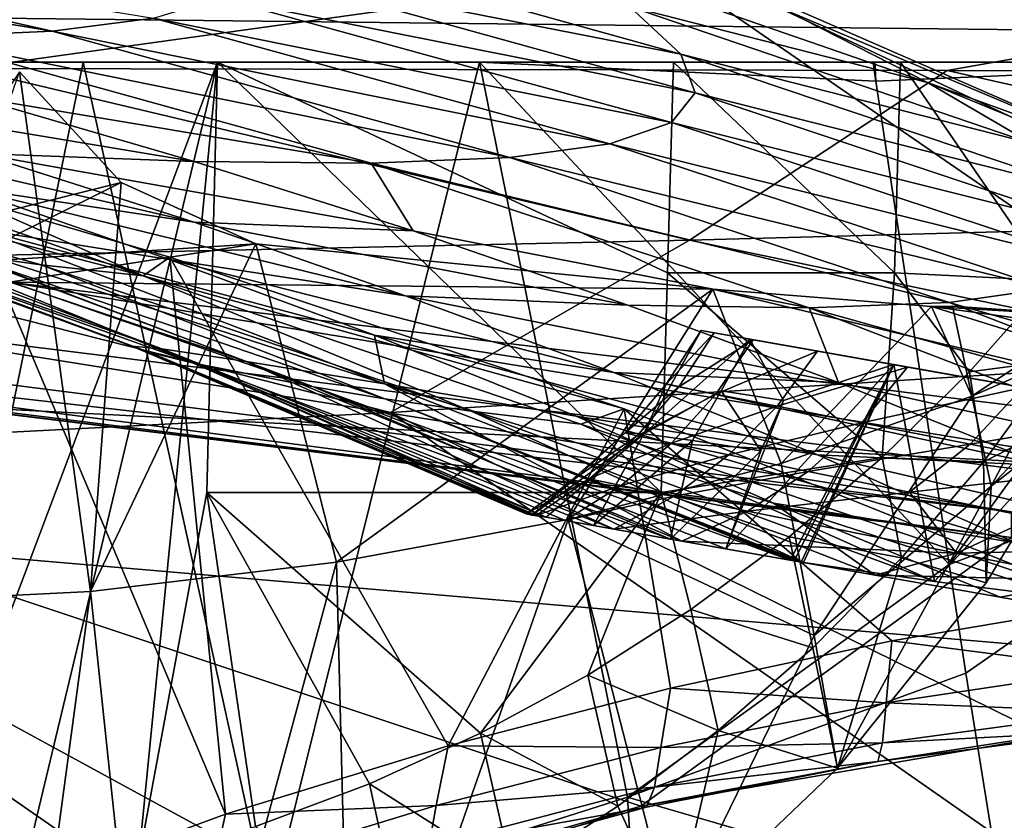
# Model space of a CAD drawing. Header units: metres. Extents: x -1004 to 0, y -808 to 0.
# Tile 88 of 116: x -282 to -226, y -96 to -50. Entities that reach past the tile are written whole.
import ezdxf

# ---------------------------------------------------------------- set-up
doc = ezdxf.new("R2010")
doc.units = ezdxf.units.M

msp = doc.modelspace()

# ---------------------------------------------------------------- linework, layer by layer
at = {"layer": 'top'}
for points in [[(-531.962463, -59.26767, 664.851257), (-249.112656, -44.404568, 665.240845), (-493.932129, -42.133965, 665.300049)], [(-943.0271, -42.2672, 2063.060059), (-943.0271, -52.26717, 2063.060059), (-61.027081, -42.267323, 2063.060059)], [(-61.027081, -42.267323, 163.059998), (-61.026958, -52.26717, 163.059998), (-943.0271, -42.2672, 163.059998)], [(-943.0271, -42.2672, 163.059998), (-61.026958, -52.26717, 163.059998), (-943.0271, -52.26717, 163.059998)], [(-943.0271, -52.26717, 2063.060059), (-61.026958, -52.26717, 2063.060059), (-61.027081, -42.267323, 2063.060059)], [(-249.112656, -44.404568, 665.240845), (-531.962463, -59.26767, 664.851257), (-202.874207, -76.227615, 664.407471)], [(-307.566467, -44.386841, 1022.387512), (-280.589111, -50.49107, 1022.751465), (-315.181061, -44.737602, 1067.138794)], [(-274.803955, -49.747185, 977.693604), (-280.589111, -50.49107, 1022.751465), (-307.566467, -44.386841, 1022.387512)], [(-249.112656, -44.404568, 665.240845), (-218.480881, -57.810226, 708.20575), (-238.733841, -49.275791, 708.214417)], [(-249.112656, -44.404568, 665.240845), (-211.374176, -62.171532, 664.775574), (-218.480881, -57.810226, 708.20575)], [(-211.374176, -62.171532, 664.775574), (-249.112656, -44.404568, 665.240845), (-202.874207, -76.227615, 664.407471)], [(-315.181061, -44.737602, 1067.138794), (-280.589111, -50.49107, 1022.751465), (-288.374084, -50.831203, 1067.503174)], [(-269.197296, -46.982265, 887.178772), (-269.338623, -44.920368, 841.983826), (-244.668945, -51.801949, 842.074158)], [(-269.338623, -44.920368, 841.983826), (-247.59996, -49.072948, 797.04248), (-244.668945, -51.801949, 842.074158)], [(-247.59996, -49.072948, 797.04248), (-252.611038, -45.783039, 752.378296), (-230.568024, -53.413475, 752.371155)], [(-252.611038, -45.783039, 752.378296), (-238.733841, -49.275791, 708.214417), (-230.568024, -53.413475, 752.371155)], [(-269.197296, -46.982265, 887.178772), (-243.858749, -54.003952, 887.331421), (-271.012207, -48.581593, 932.459045)], [(-244.668945, -51.801949, 842.074158), (-243.858749, -54.003952, 887.331421), (-269.197296, -46.982265, 887.178772)], [(-245.204788, -55.704666, 932.672791), (-274.803955, -49.747185, 977.693604), (-271.012207, -48.581593, 932.459045)], [(-271.012207, -48.581593, 932.459045), (-243.858749, -54.003952, 887.331421), (-245.204788, -55.704666, 932.672791)], [(-244.668945, -51.801949, 842.074158), (-247.59996, -49.072948, 797.04248), (-224.609024, -56.904636, 797.059326)], [(-247.59996, -49.072948, 797.04248), (-230.568024, -53.413475, 752.371155), (-224.609024, -56.904636, 797.059326)], [(-238.733841, -49.275791, 708.214417), (-218.480881, -57.810226, 708.20575), (-230.568024, -53.413475, 752.371155)], [(-275.393127, -64.457985, 1496.090942), (-298.321289, -56.500305, 1510.757568), (-331.252136, -49.917217, 1479.793945)], [(-285.806274, -63.204716, 1463.86377), (-281.226196, -63.837276, 1479.89624), (-331.252136, -49.917217, 1479.793945)], [(-281.226196, -63.837276, 1479.89624), (-275.393127, -64.457985, 1496.090942), (-331.252136, -49.917217, 1479.793945)], [(-280.589111, -50.49107, 1022.751465), (-274.803955, -49.747185, 977.693604), (-248.729141, -56.930813, 977.957642)], [(-248.729141, -56.930813, 977.957642), (-274.803955, -49.747185, 977.693604), (-245.204788, -55.704666, 932.672791)], [(-280.589111, -50.49107, 1022.751465), (-254.446625, -57.697723, 1023.045593), (-288.374084, -50.831203, 1067.503174)], [(-254.446625, -57.697723, 1023.045593), (-280.589111, -50.49107, 1022.751465), (-248.729141, -56.930813, 977.957642)], [(-288.374084, -50.831203, 1067.503174), (-254.446625, -57.697723, 1023.045593), (-262.362732, -58.023556, 1067.798096)], [(-285.214325, -54.220909, 1111.958374), (-288.374084, -50.831203, 1067.503174), (-262.362732, -58.023556, 1067.798096)], [(-943.0271, -52.26717, 2063.060059), (-428.863464, -52.26717, 2035.059937), (-61.026958, -52.26717, 2063.060059)], [(-61.026958, -52.26717, 163.059998), (-407.772705, -52.26717, 179.05925), (-943.0271, -52.26717, 163.059998)], [(-428.863464, -52.26717, 2035.059937), (-376.130707, -52.26717, 2033.806885), (-61.026958, -52.26717, 2063.060059)], [(-387.05249, -52.26717, 179.74173), (-407.772705, -52.26717, 179.05925), (-61.026958, -52.26717, 163.059998)], [(-366.171051, -52.26717, 181.828079), (-387.05249, -52.26717, 179.74173), (-61.026958, -52.26717, 163.059998)], [(-61.026958, -52.26717, 2063.060059), (-376.130707, -52.26717, 2033.806885), (-323.517303, -52.26717, 2030.046021)], [(-345.062103, -52.26717, 185.403137), (-366.171051, -52.26717, 181.828079), (-61.026958, -52.26717, 163.059998)], [(-61.026958, -52.26717, 163.059998), (-323.424683, -52.26717, 190.665115), (-345.062103, -52.26717, 185.403137)], [(-323.517303, -52.26717, 2030.046021), (-289.312134, -100.438484, 2017.681763), (-271.142548, -52.26717, 2023.785889)], [(-61.026958, -52.26717, 2063.060059), (-323.517303, -52.26717, 2030.046021), (-155.788605, -52.26717, 2035.012573)], [(-323.517303, -52.26717, 2030.046021), (-271.142548, -52.26717, 2023.785889), (-155.788605, -52.26717, 2035.012573)], [(-301.283936, -52.26717, 197.828186), (-323.424683, -52.26717, 190.665115), (-61.026958, -52.26717, 163.059998)], [(-301.283936, -52.26717, 197.828186), (-278.817078, -52.26717, 207.085617), (-289.953552, -106.590332, 208.299179)], [(-278.817078, -52.26717, 207.085617), (-301.283936, -52.26717, 197.828186), (-61.026958, -52.26717, 163.059998)], [(-278.817078, -52.26717, 207.085617), (-268.20343, -100.764427, 217.582993), (-289.953552, -106.590332, 208.299179)], [(-289.312134, -100.438484, 2017.681763), (-282.440918, -99.408928, 2016.964233), (-271.142548, -52.26717, 2023.785889)], [(-271.142548, -52.26717, 2023.785889), (-282.440918, -99.408928, 2016.964233), (-275.652771, -97.903427, 2016.299316)], [(-278.817078, -52.26717, 207.085617), (-256.174164, -52.26717, 218.653671), (-268.20343, -100.764427, 217.582993)], [(-61.026958, -52.26717, 163.059998), (-183.543732, -52.26717, 219.960983), (-278.817078, -52.26717, 207.085617)], [(-183.543732, -52.26717, 219.960983), (-256.174164, -52.26717, 218.653671), (-278.817078, -52.26717, 207.085617)], [(-271.142548, -52.26717, 2023.785889), (-275.652771, -97.903427, 2016.299316), (-271.759277, -76.852058, 2019.495239)], [(-271.142548, -52.26717, 2023.785889), (-271.759277, -76.852058, 2019.495239), (-245.800369, -76.852058, 2015.448853)], [(-245.082047, -52.26717, 2019.7229), (-271.142548, -52.26717, 2023.785889), (-245.433548, -64.303787, 2017.63147)], [(-245.433548, -64.303787, 2017.63147), (-271.142548, -52.26717, 2023.785889), (-245.800369, -76.852058, 2015.448853)], [(-155.788605, -52.26717, 2035.012573), (-271.142548, -52.26717, 2023.785889), (-245.082047, -52.26717, 2019.7229)], [(-256.174164, -52.26717, 218.653671), (-247.714645, -94.259529, 228.221588), (-268.20343, -100.764427, 217.582993)], [(-233.690704, -52.26717, 232.656876), (-233.526703, -53.347126, 232.889816), (-256.174164, -52.26717, 218.653671)], [(-233.526703, -53.347126, 232.889816), (-229.333786, -80.957428, 238.845657), (-256.174164, -52.26717, 218.653671)], [(-256.174164, -52.26717, 218.653671), (-229.333786, -80.957428, 238.845657), (-247.714645, -94.259529, 228.221588)], [(-183.543732, -52.26717, 219.960983), (-208.492752, -52.26717, 225.860092), (-256.174164, -52.26717, 218.653671)], [(-208.492752, -52.26717, 225.860092), (-233.59285, -52.26717, 232.631561), (-256.174164, -52.26717, 218.653671)], [(-256.174164, -52.26717, 218.653671), (-233.59285, -52.26717, 232.631561), (-233.690704, -52.26717, 232.656876)], [(-232.466263, -64.303787, 2015.381592), (-245.082047, -52.26717, 2019.7229), (-245.433548, -64.303787, 2017.63147)], [(-232.112823, -52.26717, 2017.463257), (-245.082047, -52.26717, 2019.7229), (-232.466263, -64.303787, 2015.381592)], [(-155.788605, -52.26717, 2035.012573), (-245.082047, -52.26717, 2019.7229), (-187.655472, -52.26717, 2024.519531)], [(-245.082047, -52.26717, 2019.7229), (-232.112823, -52.26717, 2017.463257), (-187.655472, -52.26717, 2024.519531)], [(-243.858749, -54.003952, 887.331421), (-244.668945, -51.801949, 842.074158), (-220.908829, -59.79689, 842.129456)], [(-220.908829, -59.79689, 842.129456), (-244.668945, -51.801949, 842.074158), (-224.609024, -56.904636, 797.059326)], [(-233.526703, -53.347126, 232.889816), (-233.690704, -52.26717, 232.656876), (-233.59285, -52.26717, 232.631561)], [(-208.492752, -52.26717, 225.860092), (-233.526703, -53.347126, 232.889816), (-233.59285, -52.26717, 232.631561)], [(-229.333786, -80.957428, 238.845657), (-233.526703, -53.347126, 232.889816), (-208.492752, -52.26717, 225.860092)], [(-223.55426, -64.732574, 2013.648071), (-232.112823, -52.26717, 2017.463257), (-232.466263, -64.303787, 2015.381592)], [(-219.226089, -52.26717, 2015.063477), (-232.112823, -52.26717, 2017.463257), (-223.55426, -64.732574, 2013.648071)], [(-187.655472, -52.26717, 2024.519531), (-232.112823, -52.26717, 2017.463257), (-203.098633, -52.26717, 2017.953491)], [(-232.112823, -52.26717, 2017.463257), (-219.226089, -52.26717, 2015.063477), (-203.098633, -52.26717, 2017.953491)], [(-207.61496, -72.704018, 231.512817), (-229.333786, -80.957428, 238.845657), (-208.492752, -52.26717, 225.860092)], [(-293.0112, -83.234268, 1950.633667), (-282.460663, -52.809948, 1932.30957), (-278.412445, -82.494499, 1949.332764)], [(-276.65036, -59.143478, 1935.835693), (-282.460663, -52.809948, 1932.30957), (-288.66861, -62.138035, 1898.376465)], [(-282.460663, -52.809948, 1932.30957), (-276.65036, -59.143478, 1935.835693), (-278.412445, -82.494499, 1949.332764)], [(-218.480881, -57.810226, 708.20575), (-209.342316, -62.147453, 752.356201), (-230.568024, -53.413475, 752.371155)], [(-230.568024, -53.413475, 752.371155), (-209.342316, -62.147453, 752.356201), (-224.609024, -56.904636, 797.059326)], [(-284.782043, -57.470615, 1155.747559), (-297.274872, -53.808006, 1155.668213), (-272.47406, -57.925327, 1112.078247)], [(-297.274872, -53.808006, 1155.668213), (-285.214325, -54.220909, 1111.958374), (-272.47406, -57.925327, 1112.078247)], [(-243.858749, -54.003952, 887.331421), (-219.505951, -62.125416, 887.432373), (-245.204788, -55.704666, 932.672791)], [(-219.505951, -62.125416, 887.432373), (-243.858749, -54.003952, 887.331421), (-220.908829, -59.79689, 842.129456)], [(-272.47406, -57.925327, 1112.078247), (-285.214325, -54.220909, 1111.958374), (-262.362732, -58.023556, 1067.798096)], [(-297.819336, -55.560478, 1199.125366), (-284.782043, -57.470615, 1155.747559), (-272.482697, -61.401535, 1155.812866)], [(-272.482697, -61.401535, 1155.812866), (-285.773071, -59.40292, 1199.145386), (-297.819336, -55.560478, 1199.125366)], [(-220.432922, -63.917587, 932.819214), (-248.729141, -56.930813, 977.957642), (-245.204788, -55.704666, 932.672791)], [(-245.204788, -55.704666, 932.672791), (-219.505951, -62.125416, 887.432373), (-220.432922, -63.917587, 932.819214)], [(-275.393127, -64.457985, 1496.090942), (-285.587982, -59.969364, 1511.565552), (-298.321289, -56.500305, 1510.757568)], [(-248.729141, -56.930813, 977.957642), (-223.709717, -65.198402, 978.141907), (-254.446625, -57.697723, 1023.045593)], [(-223.709717, -65.198402, 978.141907), (-248.729141, -56.930813, 977.957642), (-220.432922, -63.917587, 932.819214)], [(-284.782043, -57.470615, 1155.747559), (-259.959564, -61.896778, 1112.178833), (-272.482697, -61.401535, 1155.812866)], [(-272.47406, -57.925327, 1112.078247), (-259.959564, -61.896778, 1112.178833), (-284.782043, -57.470615, 1155.747559)], [(-259.959564, -61.896778, 1112.178833), (-272.47406, -57.925327, 1112.078247), (-262.362732, -58.023556, 1067.798096)], [(-254.446625, -57.697723, 1023.045593), (-229.346558, -65.985649, 1023.252991), (-262.362732, -58.023556, 1067.798096)], [(-223.709717, -65.198402, 978.141907), (-229.346558, -65.985649, 1023.252991), (-254.446625, -57.697723, 1023.045593)], [(-262.362732, -58.023556, 1067.798096), (-229.346558, -65.985649, 1023.252991), (-237.344986, -66.297554, 1068.00647)], [(-237.344986, -66.297554, 1068.00647), (-259.959564, -61.896778, 1112.178833), (-262.362732, -58.023556, 1067.798096)], [(-594.247375, -171.585114, 661.909546), (-196.308548, -147.470947, 662.541565), (-531.962463, -59.26767, 664.851257)], [(-196.308548, -147.470947, 662.541565), (-191.884094, -88.40519, 664.088562), (-531.962463, -59.26767, 664.851257)], [(-531.962463, -59.26767, 664.851257), (-191.884094, -88.40519, 664.088562), (-202.874207, -76.227615, 664.407471)], [(-285.897766, -63.731018, 1898.28064), (-276.65036, -59.143478, 1935.835693), (-288.66861, -62.138035, 1898.376465)], [(-285.897766, -63.731018, 1898.28064), (-268.948059, -62.644329, 1938.025269), (-276.65036, -59.143478, 1935.835693)], [(-260.39975, -65.617264, 1155.863159), (-273.901733, -63.536533, 1199.157715), (-285.773071, -59.40292, 1199.145386)], [(-273.901733, -63.536533, 1199.157715), (-284.649048, -61.827869, 1243.246216), (-285.773071, -59.40292, 1199.145386)], [(-260.39975, -65.617264, 1155.863159), (-285.773071, -59.40292, 1199.145386), (-272.482697, -61.401535, 1155.812866)], [(-278.412445, -82.494499, 1949.332764), (-276.65036, -59.143478, 1935.835693), (-268.948059, -62.644329, 1938.025269)], [(-274.332336, -68.644104, 1333.144531), (-299.017517, -59.993362, 1378.557983), (-297.223114, -60.051609, 1333.162476)], [(-276.04776, -68.492455, 1378.556641), (-299.017517, -59.993362, 1378.557983), (-274.332336, -68.644104, 1333.144531)], [(-299.017517, -59.993362, 1378.557983), (-276.04776, -68.492455, 1378.556641), (-298.041992, -60.414707, 1395.906006)], [(-269.514618, -69.362427, 1287.95813), (-297.223114, -60.051609, 1333.162476), (-292.430908, -60.664188, 1287.986084)], [(-269.514618, -69.362427, 1287.95813), (-274.332336, -68.644104, 1333.144531), (-297.223114, -60.051609, 1333.162476)], [(-270.68399, -95.224243, 1530.00769), (-295.983002, -104.537399, 1538.428955), (-285.587982, -59.969364, 1511.565552)], [(-273.870819, -63.396828, 1511.940918), (-270.68399, -95.224243, 1530.00769), (-285.587982, -59.969364, 1511.565552)], [(-273.870819, -63.396828, 1511.940918), (-285.587982, -59.969364, 1511.565552), (-275.393127, -64.457985, 1496.090942)], [(-276.04776, -68.492455, 1378.556641), (-275.013916, -68.839409, 1395.932617), (-298.041992, -60.414707, 1395.906006)], [(-298.041992, -60.414707, 1395.906006), (-275.013916, -68.839409, 1395.932617), (-295.864014, -61.099407, 1413.545776)], [(-261.609894, -70.643295, 1243.222168), (-269.514618, -69.362427, 1287.95813), (-292.430908, -60.664188, 1287.986084)], [(-284.649048, -61.827869, 1243.246216), (-261.609894, -70.643295, 1243.222168), (-292.430908, -60.664188, 1287.986084)], [(-275.013916, -68.839409, 1395.932617), (-272.57901, -69.435547, 1413.690918), (-295.864014, -61.099407, 1413.545776)], [(-295.864014, -61.099407, 1413.545776), (-272.57901, -69.435547, 1413.690918), (-289.555817, -62.543907, 1447.660156)], [(-273.901733, -63.536533, 1199.157715), (-262.167328, -67.848511, 1199.162109), (-284.649048, -61.827869, 1243.246216)], [(-262.167328, -67.848511, 1199.162109), (-261.609894, -70.643295, 1243.222168), (-284.649048, -61.827869, 1243.246216)], [(-272.482697, -61.401535, 1155.812866), (-259.959564, -61.896778, 1112.178833), (-247.697037, -66.151192, 1112.258423)], [(-247.697037, -66.151192, 1112.258423), (-260.39975, -65.617264, 1155.863159), (-272.482697, -61.401535, 1155.812866)], [(-259.959564, -61.896778, 1112.178833), (-237.344986, -66.297554, 1068.00647), (-247.697037, -66.151192, 1112.258423)], [(-272.57901, -69.435547, 1413.690918), (-265.652985, -70.810104, 1447.900879), (-289.555817, -62.543907, 1447.660156)], [(-289.555817, -62.543907, 1447.660156), (-265.652985, -70.810104, 1447.900879), (-285.806274, -63.204716, 1463.86377)], [(-283.034515, -64.821518, 1897.789917), (-268.948059, -62.644329, 1938.025269), (-285.897766, -63.731018, 1898.28064)], [(-242.834518, -65.232727, 1943.694336), (-268.948059, -62.644329, 1938.025269), (-283.034515, -64.821518, 1897.789917)], [(-278.412445, -82.494499, 1949.332764), (-268.948059, -62.644329, 1938.025269), (-264.353577, -80.836441, 1948.685547)], [(-268.948059, -62.644329, 1938.025269), (-242.834518, -65.232727, 1943.694336), (-264.353577, -80.836441, 1948.685547)], [(-265.652985, -70.810104, 1447.900879), (-261.585907, -71.499535, 1464), (-285.806274, -63.204716, 1463.86377)], [(-285.806274, -63.204716, 1463.86377), (-261.585907, -71.499535, 1464), (-281.226196, -63.837276, 1479.89624)], [(-247.915619, -72.072075, 1511.076294), (-273.870819, -63.396828, 1511.940918), (-275.393127, -64.457985, 1496.090942)], [(-248.496384, -69.998344, 1155.897217), (-273.901733, -63.536533, 1199.157715), (-260.39975, -65.617264, 1155.863159)], [(-262.167328, -67.848511, 1199.162109), (-273.901733, -63.536533, 1199.157715), (-248.496384, -69.998344, 1155.897217)], [(-247.915619, -72.072075, 1511.076294), (-257.969604, -91.322235, 1525.153809), (-273.870819, -63.396828, 1511.940918)], [(-257.969604, -91.322235, 1525.153809), (-270.68399, -95.224243, 1530.00769), (-273.870819, -63.396828, 1511.940918)], [(-261.585907, -71.499535, 1464), (-256.650421, -72.205017, 1479.922485), (-281.226196, -63.837276, 1479.89624)], [(-281.226196, -63.837276, 1479.89624), (-256.650421, -72.205017, 1479.922485), (-275.393127, -64.457985, 1496.090942)], [(-256.650421, -72.205017, 1479.922485), (-250.38533, -72.941971, 1496.086914), (-275.393127, -64.457985, 1496.090942)], [(-275.393127, -64.457985, 1496.090942), (-250.38533, -72.941971, 1496.086914), (-247.915619, -72.072075, 1511.076294)], [(-233.169434, -74.854095, 2013.606812), (-245.433548, -64.303787, 2017.63147), (-245.800369, -76.852058, 2015.448853)], [(-245.433548, -64.303787, 2017.63147), (-233.169434, -74.854095, 2013.606812), (-232.466263, -64.303787, 2015.381592)], [(-233.169434, -74.854095, 2013.606812), (-228.184891, -69.961212, 2013.574951), (-232.466263, -64.303787, 2015.381592)], [(-232.466263, -64.303787, 2015.381592), (-228.184891, -69.961212, 2013.574951), (-223.55426, -64.732574, 2013.648071)], [(-283.034515, -64.821518, 1897.789917), (-297.378326, -66.572098, 1849.74353), (-194.745895, -79.330482, 1848.896851)], [(-242.834518, -65.232727, 1943.694336), (-283.034515, -64.821518, 1897.789917), (-203.395599, -74.610085, 1897.790771)], [(-203.395599, -74.610085, 1897.790771), (-283.034515, -64.821518, 1897.789917), (-194.745895, -79.330482, 1848.896851)], [(-264.353577, -80.836441, 1948.685547), (-242.834518, -65.232727, 1943.694336), (-251.11676, -78.384842, 1948.927002)], [(-242.834518, -65.232727, 1943.694336), (-238.94574, -75.197113, 1950.084229), (-251.11676, -78.384842, 1948.927002)], [(-242.834518, -65.232727, 1943.694336), (-230.354355, -66.216599, 1948.605591), (-238.94574, -75.197113, 1950.084229)], [(-230.354355, -66.216599, 1948.605591), (-242.834518, -65.232727, 1943.694336), (-203.395599, -74.610085, 1897.790771)], [(-229.346558, -65.985649, 1023.252991), (-223.709717, -65.198402, 978.141907), (-199.890915, -74.411522, 978.232117)], [(-223.103012, -69.286476, 1984.777344), (-223.55426, -64.732574, 2013.648071), (-228.184891, -69.961212, 2013.574951)], [(-235.653336, -70.56942, 1112.31543), (-248.496384, -69.998344, 1155.897217), (-260.39975, -65.617264, 1155.863159)], [(-260.39975, -65.617264, 1155.863159), (-247.697037, -66.151192, 1112.258423), (-235.653336, -70.56942, 1112.31543)], [(-332.205414, -66.348167, 1607.047974), (-541.695801, -106.479683, 1605.995728), (-272.857819, -102.921715, 1606.087891)], [(-272.857819, -102.921715, 1606.087891), (-246.948975, -94.762154, 1606.301514), (-332.205414, -66.348167, 1607.047974)], [(-246.948975, -94.762154, 1606.301514), (-225.76767, -79.417076, 1606.705933), (-332.205414, -66.348167, 1607.047974)], [(-332.205414, -66.348167, 1607.047974), (-225.76767, -79.417076, 1606.705933), (-330.090454, -66.582947, 1655.322266)], [(-247.697037, -66.151192, 1112.258423), (-237.344986, -66.297554, 1068.00647), (-235.653336, -70.56942, 1112.31543)], [(-230.354355, -66.216599, 1948.605591), (-228.042694, -71.341553, 1952.145264), (-238.94574, -75.197113, 1950.084229)], [(-237.344986, -66.297554, 1068.00647), (-229.346558, -65.985649, 1023.252991), (-205.421722, -75.203011, 1023.357849)], [(-235.653336, -70.56942, 1112.31543), (-237.344986, -66.297554, 1068.00647), (-213.436142, -75.492172, 1068.112793)], [(-213.436142, -75.492172, 1068.112793), (-237.344986, -66.297554, 1068.00647), (-205.421722, -75.203011, 1023.357849)], [(-228.042694, -71.341553, 1952.145264), (-230.354355, -66.216599, 1948.605591), (-229.146667, -66.206917, 1949.183228)], [(-230.354355, -66.216599, 1948.605591), (-218.596039, -66.920189, 1955.06311), (-229.146667, -66.206917, 1949.183228)], [(-218.596039, -66.920189, 1955.06311), (-230.354355, -66.216599, 1948.605591), (-208.115097, -69.236809, 1946.025757)], [(-230.354355, -66.216599, 1948.605591), (-203.395599, -74.610085, 1897.790771), (-208.115097, -69.236809, 1946.025757)], [(-205.421722, -75.203011, 1023.357849), (-229.346558, -65.985649, 1023.252991), (-199.890915, -74.411522, 978.232117)], [(-229.146667, -66.206917, 1949.183228), (-218.596039, -66.920189, 1955.06311), (-221.101715, -66.754883, 1953.516724)], [(-228.042694, -71.341553, 1952.145264), (-229.146667, -66.206917, 1949.183228), (-221.101715, -66.754883, 1953.516724)], [(-225.767654, -79.416962, 1703.572632), (-325.61673, -66.957962, 1703.570801), (-330.090454, -66.582947, 1655.322266)], [(-225.76767, -79.417076, 1606.705933), (-225.767654, -79.416962, 1703.572632), (-330.090454, -66.582947, 1655.322266)], [(-297.378326, -66.572098, 1849.74353), (-309.347412, -67.335449, 1800.758545), (-225.767654, -77.948128, 1800.771362)], [(-194.745895, -79.330482, 1848.896851), (-297.378326, -66.572098, 1849.74353), (-225.767654, -77.948128, 1800.771362)], [(-221.101715, -66.754883, 1953.516724), (-223.118103, -69.188828, 1953.504028), (-228.042694, -71.341553, 1952.145264)], [(-318.67804, -67.316513, 1752.300415), (-325.61673, -66.957962, 1703.570801), (-225.767654, -79.416962, 1703.572632)], [(-225.767654, -77.948128, 1800.771362), (-309.347412, -67.335449, 1800.758545), (-318.67804, -67.316513, 1752.300415)], [(-225.767654, -77.948128, 1800.771362), (-318.67804, -67.316513, 1752.300415), (-225.767654, -79.416962, 1703.572632)], [(-261.609894, -70.643295, 1243.222168), (-262.167328, -67.848511, 1199.162109), (-250.650192, -72.479637, 1199.158447)], [(-250.650192, -72.479637, 1199.158447), (-262.167328, -67.848511, 1199.162109), (-236.860275, -74.692032, 1155.914063)], [(-262.167328, -67.848511, 1199.162109), (-248.496384, -69.998344, 1155.897217), (-236.860275, -74.692032, 1155.914063)], [(-245.504288, -70.653465, 1378.559326), (-243.502502, -67.597931, 1378.559326), (-246.794754, -73.498238, 1399.356445)], [(-246.794754, -73.498238, 1399.356445), (-243.502502, -67.597931, 1378.559326), (-240.738388, -68.086029, 1419.178345)], [(-242.761185, -67.729355, 1351.370728), (-243.502502, -67.597931, 1378.559326), (-245.504288, -70.653465, 1378.559326)], [(-244.77919, -70.809624, 1351.449585), (-242.761185, -67.729355, 1351.370728), (-245.504288, -70.653465, 1378.559326)], [(-240.544357, -68.120247, 1324.265137), (-242.761185, -67.729355, 1351.370728), (-244.77919, -70.809624, 1351.449585)], [(-240.738388, -68.086029, 1419.178345), (-243.502502, -67.597931, 1378.559326), (-232.507721, -69.537323, 1459.027222)], [(-243.502502, -67.597931, 1378.559326), (-242.761185, -67.729355, 1351.370728), (-232.507721, -69.537323, 1459.027222)], [(-232.507721, -69.537323, 1459.027222), (-242.761185, -67.729355, 1351.370728), (-240.544357, -68.120247, 1324.265137)], [(-274.332336, -68.644104, 1333.144531), (-252.944107, -78.159569, 1351.659912), (-276.04776, -68.492455, 1378.556641)], [(-252.944107, -78.159569, 1351.659912), (-253.500946, -78.061386, 1378.559326), (-276.04776, -68.492455, 1378.556641)], [(-253.500946, -78.061386, 1378.559326), (-253.183105, -78.133743, 1387.373047), (-276.04776, -68.492455, 1378.556641)], [(-253.183105, -78.133743, 1387.373047), (-275.013916, -68.839409, 1395.932617), (-276.04776, -68.492455, 1378.556641)], [(-240.738388, -68.086029, 1419.178345), (-242.36998, -71.028671, 1418.736694), (-246.794754, -73.498238, 1399.356445)], [(-242.669632, -71.230621, 1324.413208), (-240.544357, -68.120247, 1324.265137), (-244.77919, -70.809624, 1351.449585)], [(-236.857819, -68.770279, 1297.325073), (-240.544357, -68.120247, 1324.265137), (-242.669632, -71.230621, 1324.413208)], [(-238.812027, -71.596298, 1438.850586), (-242.36998, -71.028671, 1418.736694), (-240.738388, -68.086029, 1419.178345)], [(-232.507721, -69.537323, 1459.027222), (-238.812027, -71.596298, 1438.850586), (-240.738388, -68.086029, 1419.178345)], [(-240.544357, -68.120247, 1324.265137), (-236.857819, -68.770279, 1297.325073), (-232.507721, -69.537323, 1459.027222)], [(-253.183105, -78.133743, 1387.373047), (-252.374893, -78.262665, 1395.952759), (-275.013916, -68.839409, 1395.932617)], [(-252.374893, -78.262665, 1395.952759), (-272.57901, -69.435547, 1413.690918), (-275.013916, -68.839409, 1395.932617)], [(-248.495819, -78.943924, 1298.050903), (-274.332336, -68.644104, 1333.144531), (-269.514618, -69.362427, 1287.95813)], [(-248.495819, -78.943924, 1298.050903), (-251.274658, -78.453941, 1324.807861), (-274.332336, -68.644104, 1333.144531)], [(-251.274658, -78.453941, 1324.807861), (-252.944107, -78.159569, 1351.659912), (-274.332336, -68.644104, 1333.144531)], [(-239.17363, -71.920532, 1297.522339), (-236.857819, -68.770279, 1297.325073), (-242.669632, -71.230621, 1324.413208)], [(-231.713806, -69.677307, 1270.632446), (-236.857819, -68.770279, 1297.325073), (-239.17363, -71.920532, 1297.522339)], [(-232.507721, -69.537323, 1459.027222), (-236.857819, -68.770279, 1297.325073), (-231.713806, -69.677307, 1270.632446)], [(-223.118103, -69.188828, 1953.504028), (-226.937775, -76.479446, 1955.109253), (-228.042694, -71.341553, 1952.145264)], [(-222.522614, -71.799706, 1955.00061), (-226.937775, -76.479446, 1955.109253), (-223.118103, -69.188828, 1953.504028)], [(-252.374893, -78.262665, 1395.952759), (-249.666885, -78.73629, 1413.811279), (-272.57901, -69.435547, 1413.690918)], [(-249.666885, -78.73629, 1413.811279), (-245.264847, -79.511391, 1434.994873), (-272.57901, -69.435547, 1413.690918)], [(-272.57901, -69.435547, 1413.690918), (-245.264847, -79.511391, 1434.994873), (-265.652985, -70.810104, 1447.900879)], [(-244.61293, -79.628586, 1271.436035), (-269.514618, -69.362427, 1287.95813), (-261.609894, -70.643295, 1243.222168)], [(-244.61293, -79.628586, 1271.436035), (-248.495819, -78.943924, 1298.050903), (-269.514618, -69.362427, 1287.95813)], [(-238.427612, -80.719231, 1462.716553), (-242.10881, -80.070847, 1448.123169), (-232.507721, -69.537323, 1459.027222)], [(-242.10881, -80.070847, 1448.123169), (-238.812027, -71.596298, 1438.850586), (-232.507721, -69.537323, 1459.027222)], [(-234.325287, -72.874092, 1270.842529), (-231.713806, -69.677307, 1270.632446), (-239.17363, -71.920532, 1297.522339)], [(-238.202667, -80.756187, 1463.447632), (-238.427612, -80.719231, 1462.716553), (-232.507721, -69.537323, 1459.027222)], [(-237.793533, -80.820885, 1464.723022), (-238.202667, -80.756187, 1463.447632), (-232.507721, -69.537323, 1459.027222)], [(-232.507721, -69.537323, 1459.027222), (-237.657104, -80.842514, 1465.148071), (-237.793533, -80.820885, 1464.723022)], [(-230.180237, -81.932434, 1485.763794), (-237.657104, -80.842514, 1465.148071), (-232.507721, -69.537323, 1459.027222)], [(-225.129303, -70.838333, 1244.268066), (-231.713806, -69.677307, 1270.632446), (-234.325287, -72.874092, 1270.842529)], [(-220.694733, -71.62027, 1493.291992), (-232.507721, -69.537323, 1459.027222), (-231.713806, -69.677307, 1270.632446)], [(-220.694733, -71.62027, 1493.291992), (-230.180237, -81.932434, 1485.763794), (-232.507721, -69.537323, 1459.027222)], [(-231.713806, -69.677307, 1270.632446), (-225.129303, -70.838333, 1244.268066), (-220.694733, -71.62027, 1493.291992)], [(-227.378616, -75.101364, 1985.332764), (-223.103012, -69.286476, 1984.777344), (-228.184891, -69.961212, 2013.574951)], [(-221.072311, -71.905922, 1955.831665), (-223.103012, -69.286476, 1984.777344), (-227.378616, -75.101364, 1985.332764)], [(-236.860275, -74.692032, 1155.914063), (-248.496384, -69.998344, 1155.897217), (-223.919022, -75.297234, 1112.348267)], [(-248.496384, -69.998344, 1155.897217), (-235.653336, -70.56942, 1112.31543), (-223.919022, -75.297234, 1112.348267)], [(-227.378616, -75.101364, 1985.332764), (-228.184891, -69.961212, 2013.574951), (-233.169434, -74.854095, 2013.606812)], [(-245.264847, -79.511391, 1434.994873), (-242.10881, -80.070847, 1448.123169), (-265.652985, -70.810104, 1447.900879)], [(-265.652985, -70.810104, 1447.900879), (-242.10881, -80.070847, 1448.123169), (-238.427612, -80.719231, 1462.716553)], [(-265.652985, -70.810104, 1447.900879), (-238.427612, -80.719231, 1462.716553), (-261.585907, -71.499535, 1464)], [(-233.56691, -81.576294, 1218.819336), (-261.609894, -70.643295, 1243.222168), (-239.378189, -77.458359, 1199.14624)], [(-239.378189, -77.458359, 1199.14624), (-261.609894, -70.643295, 1243.222168), (-250.650192, -72.479637, 1199.158447)], [(-233.56691, -81.576294, 1218.819336), (-244.61293, -79.628586, 1271.436035), (-261.609894, -70.643295, 1243.222168)], [(-245.504288, -70.653465, 1378.559326), (-247.861221, -73.44162, 1378.559326), (-244.77919, -70.809624, 1351.449585)], [(-247.861221, -73.44162, 1378.559326), (-245.504288, -70.653465, 1378.559326), (-246.794754, -73.498238, 1399.356445)], [(-247.861221, -73.44162, 1378.559326), (-247.175781, -73.605019, 1351.523926), (-244.77919, -70.809624, 1351.449585)], [(-244.77919, -70.809624, 1351.449585), (-247.175781, -73.605019, 1351.523926), (-242.669632, -71.230621, 1324.413208)], [(-223.919022, -75.297234, 1112.348267), (-235.653336, -70.56942, 1112.31543), (-213.436142, -75.492172, 1068.112793)], [(-228.14743, -74.08934, 1244.446045), (-225.129303, -70.838333, 1244.268066), (-234.325287, -72.874092, 1270.842529)], [(-217.126007, -72.249535, 1218.311646), (-225.129303, -70.838333, 1244.268066), (-228.14743, -74.08934, 1244.446045)], [(-247.175781, -73.605019, 1351.523926), (-245.198944, -74.023842, 1324.553955), (-242.669632, -71.230621, 1324.413208)], [(-242.36998, -71.028671, 1418.736694), (-244.012817, -73.870987, 1420.01709), (-246.794754, -73.498238, 1399.356445)], [(-242.669632, -71.230621, 1324.413208), (-245.198944, -74.023842, 1324.553955), (-239.17363, -71.920532, 1297.522339)], [(-240.094147, -74.47493, 1440.497437), (-244.012817, -73.870987, 1420.01709), (-242.36998, -71.028671, 1418.736694)], [(-238.812027, -71.596298, 1438.850586), (-240.094147, -74.47493, 1440.497437), (-242.36998, -71.028671, 1418.736694)], [(-238.94574, -75.197113, 1950.084229), (-228.042694, -71.341553, 1952.145264), (-237.059875, -85.017799, 1955.79834)], [(-228.042694, -71.341553, 1952.145264), (-226.937775, -76.479446, 1955.109253), (-237.059875, -85.017799, 1955.79834)], [(-238.427612, -80.719231, 1462.716553), (-238.202667, -80.756187, 1463.447632), (-261.585907, -71.499535, 1464)], [(-261.585907, -71.499535, 1464), (-238.202667, -80.756187, 1463.447632), (-237.793533, -80.820885, 1464.723022)], [(-237.793533, -80.820885, 1464.723022), (-237.657104, -80.842514, 1465.148071), (-261.585907, -71.499535, 1464)], [(-237.657104, -80.842514, 1465.148071), (-256.650421, -72.205017, 1479.922485), (-261.585907, -71.499535, 1464)], [(-245.198944, -74.023842, 1324.553955), (-241.930923, -74.702972, 1297.711304), (-239.17363, -71.920532, 1297.522339)], [(-238.812027, -71.596298, 1438.850586), (-242.10881, -80.070847, 1448.123169), (-240.094147, -74.47493, 1440.497437)], [(-239.17363, -71.920532, 1297.522339), (-241.930923, -74.702972, 1297.711304), (-234.325287, -72.874092, 1270.842529)], [(-220.694733, -71.62027, 1493.291992), (-220.082031, -83.201614, 1508.059082), (-230.180237, -81.932434, 1485.763794)], [(-227.233719, -81.999413, 1957.70166), (-221.072311, -71.905922, 1955.831665), (-227.378616, -75.101364, 1985.332764)], [(-227.233719, -81.999413, 1957.70166), (-226.937775, -76.479446, 1955.109253), (-221.072311, -71.905922, 1955.831665)], [(-226.937775, -76.479446, 1955.109253), (-222.522614, -71.799706, 1955.00061), (-221.072311, -71.905922, 1955.831665)], [(-247.915619, -72.072075, 1511.076294), (-245.25705, -88.022621, 1519.871582), (-257.969604, -91.322235, 1525.153809)], [(-237.657104, -80.842514, 1465.148071), (-230.180237, -81.932434, 1485.763794), (-256.650421, -72.205017, 1479.922485)], [(-230.180237, -81.932434, 1485.763794), (-250.38533, -72.941971, 1496.086914), (-256.650421, -72.205017, 1479.922485)], [(-225.523834, -79.727455, 1155.912964), (-250.650192, -72.479637, 1199.158447), (-236.860275, -74.692032, 1155.914063)], [(-239.378189, -77.458359, 1199.14624), (-250.650192, -72.479637, 1199.158447), (-225.523834, -79.727455, 1155.912964)], [(-250.38533, -72.941971, 1496.086914), (-220.082031, -83.201614, 1508.059082), (-247.915619, -72.072075, 1511.076294)], [(-220.082031, -83.201614, 1508.059082), (-232.61055, -85.32859, 1514.169678), (-247.915619, -72.072075, 1511.076294)], [(-232.61055, -85.32859, 1514.169678), (-245.25705, -88.022621, 1519.871582), (-247.915619, -72.072075, 1511.076294)], [(-220.575653, -75.588196, 1218.441406), (-217.126007, -72.249535, 1218.311646), (-228.14743, -74.08934, 1244.446045)], [(-230.180237, -81.932434, 1485.763794), (-220.082031, -83.201614, 1508.059082), (-250.38533, -72.941971, 1496.086914)], [(-241.930923, -74.702972, 1297.711304), (-237.396698, -75.639023, 1271.055054), (-234.325287, -72.874092, 1270.842529)], [(-234.325287, -72.874092, 1270.842529), (-237.396698, -75.639023, 1271.055054), (-228.14743, -74.08934, 1244.446045)], [(-228.390274, -87.170357, 240.185852), (-229.333786, -80.957428, 238.845657), (-207.61496, -72.704018, 231.512817)], [(-226.237122, -100.514091, 243.113785), (-228.390274, -87.170357, 240.185852), (-207.61496, -72.704018, 231.512817)], [(-226.237122, -100.514091, 243.113785), (-207.61496, -72.704018, 231.512817), (-206.430389, -99.996498, 239.058441)], [(-246.794754, -73.498238, 1399.356445), (-253.183105, -78.133743, 1387.373047), (-247.861221, -73.44162, 1378.559326)], [(-253.183105, -78.133743, 1387.373047), (-250.539398, -75.922859, 1378.559326), (-247.861221, -73.44162, 1378.559326)], [(-252.374893, -78.262665, 1395.952759), (-253.183105, -78.133743, 1387.373047), (-246.794754, -73.498238, 1399.356445)], [(-249.666885, -78.73629, 1413.811279), (-252.374893, -78.262665, 1395.952759), (-246.794754, -73.498238, 1399.356445)], [(-247.861221, -73.44162, 1378.559326), (-250.539398, -75.922859, 1378.559326), (-247.175781, -73.605019, 1351.523926)], [(-250.539398, -75.922859, 1378.559326), (-249.912888, -76.068054, 1351.595459), (-247.175781, -73.605019, 1351.523926)], [(-247.175781, -73.605019, 1351.523926), (-249.912888, -76.068054, 1351.595459), (-245.198944, -74.023842, 1324.553955)], [(-246.794754, -73.498238, 1399.356445), (-244.012817, -73.870987, 1420.01709), (-249.666885, -78.73629, 1413.811279)], [(-249.912888, -76.068054, 1351.595459), (-248.086243, -76.445595, 1324.687256), (-245.198944, -74.023842, 1324.553955)], [(-244.012817, -73.870987, 1420.01709), (-245.264847, -79.511391, 1434.994873), (-249.666885, -78.73629, 1413.811279)], [(-245.198944, -74.023842, 1324.553955), (-248.086243, -76.445595, 1324.687256), (-241.930923, -74.702972, 1297.711304)], [(-240.094147, -74.47493, 1440.497437), (-245.264847, -79.511391, 1434.994873), (-244.012817, -73.870987, 1420.01709)], [(-237.396698, -75.639023, 1271.055054), (-231.614471, -76.83149, 1244.649536), (-228.14743, -74.08934, 1244.446045)], [(-228.14743, -74.08934, 1244.446045), (-231.614471, -76.83149, 1244.649536), (-220.575653, -75.588196, 1218.441406)], [(-248.086243, -76.445595, 1324.687256), (-245.061249, -77.058731, 1297.887207), (-241.930923, -74.702972, 1297.711304)], [(-242.10881, -80.070847, 1448.123169), (-245.264847, -79.511391, 1434.994873), (-240.094147, -74.47493, 1440.497437)], [(-241.930923, -74.702972, 1297.711304), (-245.061249, -77.058731, 1297.887207), (-237.396698, -75.639023, 1271.055054)], [(-212.529709, -80.36306, 1112.355591), (-225.523834, -79.727455, 1155.912964), (-236.860275, -74.692032, 1155.914063)], [(-236.860275, -74.692032, 1155.914063), (-223.919022, -75.297234, 1112.348267), (-212.529709, -80.36306, 1112.355591)], [(-251.11676, -78.384842, 1948.927002), (-238.94574, -75.197113, 1950.084229), (-237.059875, -85.017799, 1955.79834)], [(-238.482437, -79.386368, 2013.738525), (-233.169434, -74.854095, 2013.606812), (-245.800369, -76.852058, 2015.448853)], [(-233.169434, -74.854095, 2013.606812), (-238.482437, -79.386368, 2013.738525), (-232.062012, -80.58876, 1986.046387)], [(-232.062012, -80.58876, 1986.046387), (-227.378616, -75.101364, 1985.332764), (-233.169434, -74.854095, 2013.606812)], [(-227.233719, -81.999413, 1957.70166), (-227.378616, -75.101364, 1985.332764), (-232.062012, -80.58876, 1986.046387)], [(-250.539398, -75.922859, 1378.559326), (-253.500946, -78.061386, 1378.559326), (-249.912888, -76.068054, 1351.595459)], [(-253.183105, -78.133743, 1387.373047), (-253.500946, -78.061386, 1378.559326), (-250.539398, -75.922859, 1378.559326)], [(-245.061249, -77.058731, 1297.887207), (-240.853409, -77.905441, 1271.249146), (-237.396698, -75.639023, 1271.055054)], [(-237.396698, -75.639023, 1271.055054), (-240.853409, -77.905441, 1271.249146), (-231.614471, -76.83149, 1244.649536)], [(-220.575653, -75.588196, 1218.441406), (-231.614471, -76.83149, 1244.649536), (-224.546844, -78.301094, 1218.582764)], [(-253.500946, -78.061386, 1378.559326), (-252.944107, -78.159569, 1351.659912), (-249.912888, -76.068054, 1351.595459)], [(-249.912888, -76.068054, 1351.595459), (-252.944107, -78.159569, 1351.659912), (-248.086243, -76.445595, 1324.687256)], [(-252.944107, -78.159569, 1351.659912), (-251.274658, -78.453941, 1324.807861), (-248.086243, -76.445595, 1324.687256)], [(-248.086243, -76.445595, 1324.687256), (-251.274658, -78.453941, 1324.807861), (-245.061249, -77.058731, 1297.887207)], [(-226.937775, -76.479446, 1955.109253), (-235.722061, -92.59803, 1960.179688), (-237.059875, -85.017799, 1955.79834)], [(-227.233719, -81.999413, 1957.70166), (-235.722061, -92.59803, 1960.179688), (-226.937775, -76.479446, 1955.109253)], [(-275.652771, -97.903427, 2016.299316), (-268.980621, -95.928146, 2015.692383), (-271.759277, -76.852058, 2019.495239)], [(-245.800369, -76.852058, 2015.448853), (-271.759277, -76.852058, 2019.495239), (-256.11438, -90.604851, 2014.676392)], [(-271.759277, -76.852058, 2019.495239), (-262.457062, -93.491722, 2015.149414), (-256.11438, -90.604851, 2014.676392)], [(-271.759277, -76.852058, 2019.495239), (-268.980621, -95.928146, 2015.692383), (-262.457062, -93.491722, 2015.149414)], [(-256.11438, -90.604851, 2014.676392), (-249.984055, -87.280907, 2014.279419), (-245.800369, -76.852058, 2015.448853)], [(-251.274658, -78.453941, 1324.807861), (-248.495819, -78.943924, 1298.050903), (-245.061249, -77.058731, 1297.887207)], [(-249.984055, -87.280907, 2014.279419), (-244.096817, -83.535416, 2013.964722), (-245.800369, -76.852058, 2015.448853)], [(-245.061249, -77.058731, 1297.887207), (-248.495819, -78.943924, 1298.050903), (-240.853409, -77.905441, 1271.249146)], [(-245.800369, -76.852058, 2015.448853), (-244.096817, -83.535416, 2013.964722), (-238.482437, -79.386368, 2013.738525)], [(-231.614471, -76.83149, 1244.649536), (-240.853409, -77.905441, 1271.249146), (-228.916809, -80.311066, 1218.698242)], [(-224.546844, -78.301094, 1218.582764), (-231.614471, -76.83149, 1244.649536), (-228.916809, -80.311066, 1218.698242)], [(-226.424881, -82.835625, 1192.909668), (-239.378189, -77.458359, 1199.14624), (-218.221268, -84.273361, 1167.325806)], [(-239.378189, -77.458359, 1199.14624), (-225.523834, -79.727455, 1155.912964), (-218.221268, -84.273361, 1167.325806)], [(-226.424881, -82.835625, 1192.909668), (-233.56691, -81.576294, 1218.819336), (-239.378189, -77.458359, 1199.14624)], [(-240.853409, -77.905441, 1271.249146), (-248.495819, -78.943924, 1298.050903), (-244.61293, -79.628586, 1271.436035)], [(-228.916809, -80.311066, 1218.698242), (-240.853409, -77.905441, 1271.249146), (-244.61293, -79.628586, 1271.436035)], [(-251.11676, -78.384842, 1948.927002), (-263.51416, -113.818542, 1967.520508), (-264.353577, -80.836441, 1948.685547)], [(-245.13324, -101.591476, 1962.797729), (-263.51416, -113.818542, 1967.520508), (-251.11676, -78.384842, 1948.927002)], [(-237.059875, -85.017799, 1955.79834), (-245.13324, -101.591476, 1962.797729), (-251.11676, -78.384842, 1948.927002)], [(-224.546844, -78.301094, 1218.582764), (-228.916809, -80.311066, 1218.698242), (-216.289108, -80.020126, 1192.881836)], [(-246.948975, -94.762154, 1606.301514), (-220.082077, -90.15657, 1606.422119), (-225.76767, -79.417076, 1606.705933)], [(-244.61293, -79.628586, 1271.436035), (-233.56691, -81.576294, 1218.819336), (-228.916809, -80.311066, 1218.698242)], [(-238.482437, -79.386368, 2013.738525), (-244.096817, -83.535416, 2013.964722), (-237.124405, -85.713524, 1986.863647)], [(-238.482437, -79.386368, 2013.738525), (-237.124405, -85.713524, 1986.863647), (-232.062012, -80.58876, 1986.046387)], [(-233.56691, -81.576294, 1218.819336), (-221.229828, -81.864899, 1192.891113), (-228.916809, -80.311066, 1218.698242)], [(-228.916809, -80.311066, 1218.698242), (-221.229828, -81.864899, 1192.891113), (-216.289108, -80.020126, 1192.881836)], [(-264.353577, -80.836441, 1948.685547), (-274.572723, -118.701408, 1970.115479), (-278.412445, -82.494499, 1949.332764)], [(-263.51416, -113.818542, 1967.520508), (-274.572723, -118.701408, 1970.115479), (-264.353577, -80.836441, 1948.685547)], [(-229.333786, -80.957428, 238.845657), (-228.390274, -87.170357, 240.185852), (-247.714645, -94.259529, 228.221588)], [(-232.062012, -80.58876, 1986.046387), (-237.124405, -85.713524, 1986.863647), (-235.722061, -92.59803, 1960.179688)], [(-235.722061, -92.59803, 1960.179688), (-227.233719, -81.999413, 1957.70166), (-232.062012, -80.58876, 1986.046387)], [(-233.56691, -81.576294, 1218.819336), (-226.424881, -82.835625, 1192.909668), (-221.229828, -81.864899, 1192.891113)], [(-226.424881, -82.835625, 1192.909668), (-218.221268, -84.273361, 1167.325806), (-221.229828, -81.864899, 1192.891113)], [(-278.412445, -82.494499, 1949.332764), (-283.671814, -121.591385, 1972.113892), (-293.0112, -83.234268, 1950.633667)], [(-274.572723, -118.701408, 1970.115479), (-283.671814, -121.591385, 1972.113892), (-278.412445, -82.494499, 1949.332764)], [(-220.082031, -83.201614, 1508.059082), (-220.082031, -86.948326, 1532.674805), (-232.61055, -85.32859, 1514.169678)], [(-244.096817, -83.535416, 2013.964722), (-249.984055, -87.280907, 2014.279419), (-242.536835, -90.444466, 1987.739136)], [(-244.096817, -83.535416, 2013.964722), (-242.536835, -90.444466, 1987.739136), (-237.124405, -85.713524, 1986.863647)], [(-232.937485, -88.855263, 1537.351929), (-245.25705, -88.022621, 1519.871582), (-232.61055, -85.32859, 1514.169678)], [(-237.059875, -85.017799, 1955.79834), (-235.722061, -92.59803, 1960.179688), (-245.13324, -101.591476, 1962.797729)], [(-220.082031, -86.948326, 1532.674805), (-232.937485, -88.855263, 1537.351929), (-232.61055, -85.32859, 1514.169678)], [(-237.124405, -85.713524, 1986.863647), (-242.536835, -90.444466, 1987.739136), (-235.722061, -92.59803, 1960.179688)], [(-228.390274, -87.170357, 240.185852), (-226.237122, -100.514091, 243.113785), (-247.714645, -94.259529, 228.221588)], [(-220.082031, -86.948326, 1532.674805), (-220.082031, -89.369705, 1557.463379), (-232.937485, -88.855263, 1537.351929)], [(-249.984055, -87.280907, 2014.279419), (-256.11438, -90.604851, 2014.676392), (-248.27002, -94.76545, 1988.663574)], [(-249.984055, -87.280907, 2014.279419), (-248.27002, -94.76545, 1988.663574), (-242.536835, -90.444466, 1987.739136)], [(-257.969604, -91.322235, 1525.153809), (-245.25705, -88.022621, 1519.871582), (-245.812759, -91.419479, 1541.688354)], [(-245.812759, -91.419479, 1541.688354), (-245.25705, -88.022621, 1519.871582), (-232.937485, -88.855263, 1537.351929)], [(-233.141281, -91.143036, 1560.603149), (-245.812759, -91.419479, 1541.688354), (-232.937485, -88.855263, 1537.351929)], [(-220.082031, -89.369705, 1557.463379), (-233.141281, -91.143036, 1560.603149), (-232.937485, -88.855263, 1537.351929)], [(-220.082031, -89.369705, 1557.463379), (-220.082031, -90.457443, 1582.344238), (-233.141281, -91.143036, 1560.603149)], [(-242.536835, -90.444466, 1987.739136), (-248.27002, -94.76545, 1988.663574), (-245.13324, -101.591476, 1962.797729)], [(-220.082077, -90.15657, 1606.422119), (-246.948975, -94.762154, 1606.301514), (-233.409561, -92.217621, 1583.939697)], [(-235.722061, -92.59803, 1960.179688), (-242.536835, -90.444466, 1987.739136), (-245.13324, -101.591476, 1962.797729)], [(-220.082031, -90.457443, 1582.344238), (-220.082077, -90.15657, 1606.422119), (-233.409561, -92.217621, 1583.939697)], [(-220.082031, -90.457443, 1582.344238), (-233.409561, -92.217621, 1583.939697), (-233.141281, -91.143036, 1560.603149)], [(-254.29451, -98.663864, 1989.636353), (-256.11438, -90.604851, 2014.676392), (-262.457062, -93.491722, 2015.149414)], [(-248.27002, -94.76545, 1988.663574), (-256.11438, -90.604851, 2014.676392), (-254.29451, -98.663864, 1989.636353)], [(-233.409561, -92.217621, 1583.939697), (-246.168732, -93.674637, 1563.510864), (-233.141281, -91.143036, 1560.603149)], [(-246.168732, -93.674637, 1563.510864), (-245.812759, -91.419479, 1541.688354), (-233.141281, -91.143036, 1560.603149)], [(-270.68399, -95.224243, 1530.00769), (-257.969604, -91.322235, 1525.153809), (-258.647797, -94.727272, 1545.682983)], [(-257.969604, -91.322235, 1525.153809), (-245.812759, -91.419479, 1541.688354), (-258.647797, -94.727272, 1545.682983)], [(-258.647797, -94.727272, 1545.682983), (-245.812759, -91.419479, 1541.688354), (-246.168732, -93.674637, 1563.510864)], [(-246.948975, -94.762154, 1606.301514), (-246.642685, -94.829269, 1585.415405), (-233.409561, -92.217621, 1583.939697)], [(-246.642685, -94.829269, 1585.415405), (-246.168732, -93.674637, 1563.510864), (-233.409561, -92.217621, 1583.939697)], [(-260.580933, -102.127106, 1990.656372), (-262.457062, -93.491722, 2015.149414), (-268.980621, -95.928146, 2015.692383)], [(-260.580933, -102.127106, 1990.656372), (-254.29451, -98.663864, 1989.636353), (-262.457062, -93.491722, 2015.149414)], [(-258.647797, -94.727272, 1545.682983), (-246.168732, -93.674637, 1563.510864), (-259.075439, -97.063934, 1566.185059)], [(-259.075439, -97.063934, 1566.185059), (-246.168732, -93.674637, 1563.510864), (-246.642685, -94.829269, 1585.415405)], [(-247.714645, -94.259529, 228.221588), (-246.788147, -109.515259, 230.370087), (-268.20343, -100.764427, 217.582993)], [(-226.237122, -100.514091, 243.113785), (-246.788147, -109.515259, 230.370087), (-247.714645, -94.259529, 228.221588)], [(-272.857819, -102.921715, 1606.087891), (-259.665802, -98.405426, 1586.770508), (-246.948975, -94.762154, 1606.301514)], [(-270.68399, -95.224243, 1530.00769), (-258.647797, -94.727272, 1545.682983), (-271.471863, -98.646797, 1549.353882)], [(-271.471863, -98.646797, 1549.353882), (-258.647797, -94.727272, 1545.682983), (-259.075439, -97.063934, 1566.185059)], [(-259.665802, -98.405426, 1586.770508), (-246.642685, -94.829269, 1585.415405), (-246.948975, -94.762154, 1606.301514)], [(-259.075439, -97.063934, 1566.185059), (-246.642685, -94.829269, 1585.415405), (-259.665802, -98.405426, 1586.770508)], [(-245.13324, -101.591476, 1962.797729), (-248.27002, -94.76545, 1988.663574), (-254.29451, -98.663864, 1989.636353)], [(-295.983002, -104.537399, 1538.428955), (-270.68399, -95.224243, 1530.00769), (-271.471863, -98.646797, 1549.353882)]]:
    msp.add_3dface(points, dxfattribs=at)
at = {"layer": 'top0123413'}
for points in [[(-10, -10, 90), (-502.018646, -625.846375, 90), (-994.037292, -10, 90)], [(-494.003571, -626.560364, 90), (-502.018646, -625.846375, 90), (-10, -10, 90)], [(-485.779327, -628.854126, 90), (-494.003571, -626.560364, 90), (-10, -10, 90)], [(-477.800262, -632.855408, 90), (-485.779327, -628.854126, 90), (-10, -10, 90)], [(-10, -10, 90), (-470.61264, -638.481506, 90), (-477.800262, -632.855408, 90)], [(-217.024689, -763.271118, 90), (-470.61264, -638.481506, 90), (-10, -10, 90)], [(-982.615723, -15.961353, 163.059708), (-502.018616, -52.467403, 163.059708), (-21.421595, -15.961353, 163.059708)], [(-502.018616, -52.467403, 163.059708), (-393.460449, -52.505119, 163.059708), (-21.421595, -15.961353, 163.059708)], [(-21.421595, -15.961353, 163.059708), (-393.460449, -52.505119, 163.059708), (-338.880219, -52.554417, 163.059708)], [(-338.880219, -52.554417, 163.059708), (-285.483551, -52.625134, 163.059708), (-21.421595, -15.961353, 163.059708)], [(-285.483551, -52.625134, 163.059708), (-229.452408, -52.72739, 163.059708), (-21.421595, -15.961353, 163.059708)], [(-21.421595, -15.961353, 163.059708), (-229.452408, -52.72739, 163.059708), (-174.494446, -52.861675, 163.059708)], [(-295.737305, -63.549622, 141.152725), (-244.182938, -62.4231, 141.025833), (-285.483551, -52.625134, 163.059708)], [(-285.483551, -52.625134, 163.059708), (-244.182938, -62.4231, 141.025833), (-229.452408, -52.72739, 163.059708)], [(-244.182938, -62.4231, 141.025833), (-192.640961, -61.038689, 140.855408), (-229.452408, -52.72739, 163.059708)], [(-229.452408, -52.72739, 163.059708), (-192.640961, -61.038689, 140.855408), (-174.494446, -52.861675, 163.059708)], [(-244.182938, -62.4231, 141.025833), (-211.891357, -69.16288, 118.815819), (-192.640961, -61.038689, 140.855408)], [(-295.737305, -63.549622, 141.152725), (-261.255157, -72.276657, 118.761467), (-244.182938, -62.4231, 141.025833)], [(-261.255157, -72.276657, 118.761467), (-211.891357, -69.16288, 118.815819), (-244.182938, -62.4231, 141.025833)], [(-310.910522, -74.838074, 118.716759), (-261.255157, -72.276657, 118.761467), (-295.737305, -63.549622, 141.152725)], [(-211.891357, -69.16288, 118.815819), (-261.255157, -72.276657, 118.761467), (-70.201569, -166.471344, 117.117294)], [(-261.255157, -72.276657, 118.761467), (-310.910522, -74.838074, 118.716759), (-67.634972, -207.468338, 116.401688)], [(-70.201569, -166.471344, 117.117294), (-261.255157, -72.276657, 118.761467), (-67.634972, -207.468338, 116.401688)], [(-310.910522, -74.838074, 118.716759), (-357.917725, -76.72718, 118.683784), (-65.746979, -245.352539, 115.740417)], [(-67.634972, -207.468338, 116.401688), (-310.910522, -74.838074, 118.716759), (-65.746979, -245.352539, 115.740417)], [(-65.746979, -245.352539, 115.740417), (-357.917725, -76.72718, 118.683784), (-406.245697, -78.120522, 118.659462)], [(-406.245697, -78.120522, 118.659462), (-490.16217, -606.131226, 109.443001), (-63.32338, -322.340668, 114.396584)], [(-63.32338, -322.340668, 114.396584), (-64.29863, -283.87738, 115.067963), (-406.245697, -78.120522, 118.659462)], [(-64.29863, -283.87738, 115.067963), (-65.746979, -245.352539, 115.740417), (-406.245697, -78.120522, 118.659462)]]:
    msp.add_3dface(points, dxfattribs=at)

doc.saveas('drawing.dxf')
